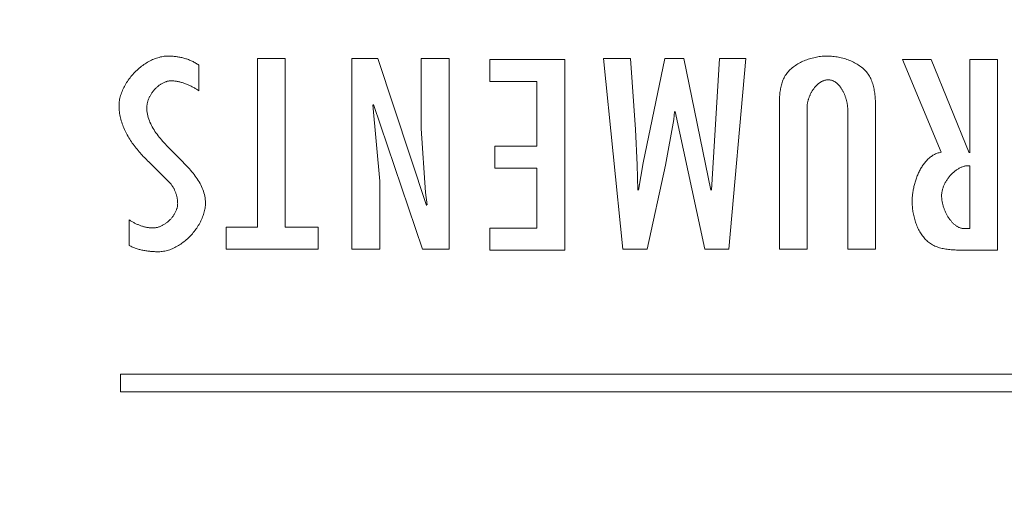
# Model space of a CAD drawing. Header units: millimetres. Extents: x 3925 to 5043, y -86 to 778.
# Tile 179 of 256: x 4254.76 to 4258.53, y 583.48 to 585.32. Entities that reach past the tile are written whole.
import ezdxf

# ---------------------------------------------------------------- set-up
doc = ezdxf.new("R2010")
doc.units = ezdxf.units.MM
doc.header["$LTSCALE"] = 46.255
doc.header["$PDMODE"] = 3
doc.header["$PDSIZE"] = 1
doc.layers.get('0').update_dxf_attribs({"linetype": 'CONTINUOUS'})
doc.layers.get('Defpoints').update_dxf_attribs({"linetype": 'CONTINUOUS'})
doc.layers.add('H30K-TOP-COVDXF_CONTINUOUS_LINE', color=7, linetype='CONTINUOUS')
doc.styles.add('SLDTEXTSTYLE0', font='arialbd.ttf', dxfattribs={"height": 5.5})
doc.styles.add('SLDTEXTSTYLE2', font='arial.ttf')
doc.dimstyles.new('SLDDIMSTYLE1', dxfattribs={"dimtxt": 5.650301, "dimasz": 4.572, "dimexe": 0, "dimexo": 0.0625, "dimgap": 1.412575, "dimtad": 0, "dimtih": 1, "dimtoh": 1, "dimlfac": 3.5, "dimrnd": 1e-09, "dimzin": 4, "dimdsep": 46, "dimtxsty": 'SLDTEXTSTYLE0', "dimsah": 1, "dimcen": 0.09, "dimadec": 0, "dimazin": 1, "dimtol": 1, "dimtp": 0.8, "dimtm": 0.8, "dimtfac": 1, "dimtdec": 1, "dimtofl": 0, "dimtmove": 0, "dimatfit": 3, "dimfxl": 1, "dimfrac": 2, "dimtolj": 1, "dimarcsym": 0})

# ---------------------------------------------------------------- blocks, each defined once
blk = doc.blocks.new('*D91')
at = {"color": 0, "linetype": 'Continuous', "lineweight": -2}
for p, q in [((4250.0088, 578.5073), (4250.0088, 613.1523)), ((4253.0088, 613.1523), (4313.8838, 613.1523)), ((4316.8838, 595.8895), (4316.8838, 613.1523))]:
    blk.add_line(p, q, dxfattribs=at)
at = {"color": 0, "linetype": 'Continuous', "lineweight": 0}
for points in [[(4253.0088, 613.6523), (4253.0088, 612.6523), (4250.0088, 613.1523)], [(4313.8838, 613.6523), (4313.8838, 612.6523), (4316.8838, 613.1523)]]:
    blk.add_solid(points, dxfattribs=at)
at = {"layer": 'Defpoints', "color": 0, "linetype": 'Continuous', "lineweight": 0}
for p in [(4316.8838, 613.1523), (4316.8838, 595.827), (4250.0088, 578.4448)]:
    blk.add_point(p, dxfattribs=at)
at = {"color": 0, "linetype": 'Continuous', "lineweight": 0, "insert": (4283.4463, 616.1171), "char_height": 3, "attachment_point": 5, "style": 'SLDTEXTSTYLE2'}
blk.add_mtext('\\A1;DIMENSION "2"', dxfattribs=at)
blk = doc.blocks.new('*D141')
at = {"color": 0, "linetype": 'Continuous', "lineweight": -2}
for p, q in [((4316.8213, 590.9448), (4223.7128, 590.9448)), ((4223.7128, 587.9448), (4223.7128, 546.4448)), ((4316.8213, 543.4448), (4223.7128, 543.4448))]:
    blk.add_line(p, q, dxfattribs=at)
at = {"color": 0, "linetype": 'Continuous', "lineweight": 0}
for points in [[(4223.2128, 587.9448), (4224.2128, 587.9448), (4223.7128, 590.9448)], [(4223.2128, 546.4448), (4224.2128, 546.4448), (4223.7128, 543.4448)]]:
    blk.add_solid(points, dxfattribs=at)
at = {"layer": 'Defpoints', "color": 0, "linetype": 'Continuous', "lineweight": 0}
for p in [(4316.8838, 590.9448), (4223.7128, 543.4448), (4316.8838, 543.4448)]:
    blk.add_point(p, dxfattribs=at)
at = {"color": 0, "linetype": 'Continuous', "lineweight": 0, "insert": (4220.7481, 567.1948), "char_height": 3, "attachment_point": 5, "rotation": 90, "style": 'SLDTEXTSTYLE2'}
blk.add_mtext('\\A1;DIMENSION "1"', dxfattribs=at)

msp = doc.modelspace()

# ---------------------------------------------------------------- linework, layer by layer
at = {"layer": 'H30K-TOP-COVDXF_CONTINUOUS_LINE', "color": 7, "linetype": 'Continuous', "lineweight": 0}
for p, q in [((4255.7763, 585.1695), (4255.6699, 585.1695)), ((4255.6699, 585.1695), (4255.6699, 584.5241)), ((4255.7763, 584.5241), (4255.7763, 585.1695)), ((4256.1302, 585.1695), (4256.0313, 585.1695)), ((4256.0313, 585.1695), (4256.0313, 584.4401)), ((4256.3176, 584.6074), (4256.1302, 585.1695)), ((4256.4038, 585.1695), (4256.2973, 585.1695)), ((4256.2973, 585.1695), (4256.2973, 584.9015)), ((4256.4038, 584.4401), (4256.4038, 585.1695)), ((4256.8466, 585.1659), (4256.5603, 585.1659)), ((4256.5603, 585.1659), (4256.5603, 585.0817)), ((4256.8466, 584.4365), (4256.8466, 585.1659)), ((4257.099, 585.1695), (4256.9947, 585.1695)), ((4256.9947, 585.1695), (4257.0692, 584.4401)), ((4257.1181, 584.8976), (4257.099, 585.1695)), ((4257.2299, 585.1695), (4257.147, 584.7709)), ((4257.3033, 585.1695), (4257.2299, 585.1695)), ((4257.4066, 584.6664), (4257.3033, 585.1695)), ((4257.4396, 585.1695), (4257.4087, 584.6664)), ((4257.5406, 585.1695), (4257.4396, 585.1695)), ((4257.4747, 584.4401), (4257.5406, 585.1695)), ((4258.2507, 585.1659), (4258.1401, 585.1659)), ((4258.1401, 585.1659), (4258.288, 584.8109)), ((4258.3956, 584.8089), (4258.2507, 585.1659)), ((4258.5041, 585.1659), (4258.3977, 585.1659)), ((4258.3977, 585.1659), (4258.3977, 584.8089)), ((4258.5041, 584.4365), (4258.5041, 585.1659)), ((4255.445, 585.0466), (4255.445, 585.1443)), ((4256.5603, 585.0817), (4256.7401, 585.0817)), ((4256.7401, 585.0817), (4256.7401, 584.8341)), ((4256.1378, 584.7003), (4256.1122, 584.9925)), ((4256.1144, 584.9944), (4256.3016, 584.4401)), ((4257.264, 584.9363), (4257.2672, 584.9664)), ((4257.2692, 584.9664), (4257.3831, 584.4401)), ((4257.6686, 584.9828), (4257.6687, 584.9576)), ((4257.7751, 584.4401), (4257.7751, 584.9857)), ((4257.9306, 584.975), (4257.9306, 584.4401)), ((4258.037, 584.9702), (4258.037, 584.9813)), ((4257.232, 584.7613), (4257.264, 584.9363)), ((4257.6687, 584.9576), (4257.6687, 584.4401)), ((4256.2973, 584.9015), (4256.3133, 584.6568)), ((4257.1246, 584.7623), (4257.1181, 584.8976)), ((4256.7401, 584.8341), (4256.5794, 584.8341)), ((4256.5794, 584.8341), (4256.5794, 584.75)), ((4255.2533, 584.7748), (4255.3342, 584.6944)), ((4256.5794, 584.75), (4256.7401, 584.75)), ((4256.7401, 584.75), (4256.7401, 584.5207)), ((4257.1267, 584.6664), (4257.1246, 584.7623)), ((4257.147, 584.7709), (4257.1289, 584.6664)), ((4257.1629, 584.4401), (4257.232, 584.7613)), ((4258.3977, 584.7596), (4258.3977, 584.5187)), ((4256.1378, 584.4401), (4256.1378, 584.7003)), ((4256.3133, 584.6568), (4256.3197, 584.6093)), ((4255.1789, 584.5522), (4255.1779, 584.4546)), ((4255.6699, 584.5241), (4255.5496, 584.5241)), ((4255.5496, 584.5241), (4255.5496, 584.4401)), ((4255.9018, 584.5241), (4255.7763, 584.5241)), ((4255.9018, 584.4401), (4255.9018, 584.5241)), ((4256.7401, 584.5207), (4256.5603, 584.5207)), ((4256.5603, 584.5207), (4256.5603, 584.4365)), ((4255.5496, 584.4401), (4255.9018, 584.4401)), ((4256.0313, 584.4401), (4256.1378, 584.4401)), ((4256.3016, 584.4401), (4256.4038, 584.4401)), ((4256.5603, 584.4365), (4256.8466, 584.4365)), ((4257.0692, 584.4401), (4257.1629, 584.4401)), ((4257.3831, 584.4401), (4257.4747, 584.4401)), ((4257.6687, 584.4401), (4257.7751, 584.4401)), ((4257.9306, 584.4401), (4258.0369, 584.4401)), ((4259.5238, 583.9618), (4255.1454, 583.9618)), ((4255.1454, 583.9618), (4255.1454, 583.8946)), ((4255.1454, 583.8946), (4259.5238, 583.8946))]:
    msp.add_line(p, q, dxfattribs=at)
for points in [[(4255.3279, 585.1792), (4255.3229, 585.1791), (4255.3179, 585.1787), (4255.3129, 585.1782), (4255.3079, 585.1775), (4255.3029, 585.1766), (4255.2979, 585.1756), (4255.2929, 585.1743), (4255.2879, 585.1729), (4255.2829, 585.1712), (4255.278, 585.1695), (4255.273, 585.1675), (4255.2681, 585.1654), (4255.2632, 585.1631), (4255.2583, 585.1607), (4255.2535, 585.1581), (4255.2487, 585.1554), (4255.244, 585.1526), (4255.2393, 585.1496), (4255.2347, 585.1465), (4255.2301, 585.1432), (4255.2256, 585.1399), (4255.2212, 585.1364), (4255.2168, 585.1328), (4255.2126, 585.1291), (4255.2083, 585.1253), (4255.2042, 585.1214), (4255.2002, 585.1174), (4255.1962, 585.1133), (4255.1924, 585.1091), (4255.1886, 585.1048), (4255.185, 585.1005), (4255.1815, 585.096), (4255.178, 585.0915), (4255.1747, 585.087), (4255.1715, 585.0824), (4255.1685, 585.0777), (4255.1655, 585.0729), (4255.1627, 585.0682), (4255.1601, 585.0633), (4255.1576, 585.0585), (4255.1552, 585.0536), (4255.153, 585.0486), (4255.1509, 585.0437), (4255.149, 585.0387), (4255.1472, 585.0337), (4255.1456, 585.0287), (4255.1442, 585.0237), (4255.143, 585.0186), (4255.1419, 585.0136), (4255.1411, 585.0086), (4255.1404, 585.0035), (4255.1399, 584.9985), (4255.1396, 584.9935), (4255.1395, 584.9886)], [(4255.445, 585.1443), (4255.442, 585.1465), (4255.4389, 585.1485), (4255.4358, 585.1505), (4255.4326, 585.1525), (4255.4294, 585.1543), (4255.4261, 585.1561), (4255.4228, 585.1579), (4255.4194, 585.1595), (4255.416, 585.1611), (4255.4126, 585.1626), (4255.4091, 585.164), (4255.4056, 585.1654), (4255.402, 585.1667), (4255.3985, 585.168), (4255.3949, 585.1691), (4255.3912, 585.1702), (4255.3876, 585.1713), (4255.3839, 585.1722), (4255.3802, 585.1731), (4255.3765, 585.174), (4255.3728, 585.1748), (4255.3691, 585.1755), (4255.3653, 585.1761), (4255.3616, 585.1767), (4255.3578, 585.1772), (4255.3541, 585.1777), (4255.3503, 585.1781), (4255.3466, 585.1784), (4255.3428, 585.1787), (4255.3391, 585.1789), (4255.3353, 585.179), (4255.3316, 585.1791), (4255.3279, 585.1792)], [(4257.8529, 585.1792), (4257.8478, 585.1791), (4257.8426, 585.1789), (4257.8374, 585.1786), (4257.8321, 585.1782), (4257.8268, 585.1776), (4257.8215, 585.1769), (4257.8162, 585.1761), (4257.8109, 585.1751), (4257.8056, 585.1741), (4257.8003, 585.1729), (4257.7949, 585.1716), (4257.7897, 585.1701), (4257.7844, 585.1686), (4257.7792, 585.1669), (4257.774, 585.1651), (4257.7689, 585.1632), (4257.7638, 585.1611), (4257.7588, 585.159), (4257.7539, 585.1567), (4257.7491, 585.1543), (4257.7443, 585.1518), (4257.7397, 585.1491), (4257.7351, 585.1464), (4257.7307, 585.1435), (4257.7264, 585.1405), (4257.7222, 585.1374), (4257.7181, 585.1342), (4257.7142, 585.1308), (4257.7104, 585.1274), (4257.7068, 585.1238), (4257.7034, 585.1202), (4257.7001, 585.1164), (4257.697, 585.1125), (4257.6941, 585.1084), (4257.6913, 585.1043), (4257.6889, 585.1002), (4257.6866, 585.096), (4257.6845, 585.0916), (4257.6826, 585.0872), (4257.6808, 585.0827), (4257.6792, 585.0782), (4257.6777, 585.0735), (4257.6764, 585.0688), (4257.6752, 585.064), (4257.6741, 585.0592), (4257.6732, 585.0543), (4257.6724, 585.0493), (4257.6716, 585.0443), (4257.671, 585.0393), (4257.6705, 585.0342), (4257.67, 585.0291), (4257.6696, 585.024), (4257.6693, 585.0189), (4257.6691, 585.0137), (4257.6689, 585.0086), (4257.6688, 585.0034), (4257.6687, 584.9982), (4257.6687, 584.9931), (4257.6686, 584.9828)], [(4258.037, 584.9813), (4258.037, 584.9868), (4258.0369, 584.9924), (4258.0367, 584.998), (4258.0365, 585.0036), (4258.0363, 585.0091), (4258.036, 585.0147), (4258.0356, 585.0202), (4258.0351, 585.0257), (4258.0346, 585.0312), (4258.0339, 585.0366), (4258.0332, 585.0421), (4258.0323, 585.0474), (4258.0314, 585.0527), (4258.0303, 585.058), (4258.0291, 585.0632), (4258.0277, 585.0683), (4258.0262, 585.0734), (4258.0246, 585.0783), (4258.0228, 585.0832), (4258.0208, 585.088), (4258.0187, 585.0927), (4258.0164, 585.0973), (4258.0139, 585.1018), (4258.0112, 585.1062), (4258.0084, 585.1105), (4258.0054, 585.1145), (4258.0022, 585.1184), (4257.9988, 585.1222), (4257.9953, 585.1259), (4257.9916, 585.1294), (4257.9878, 585.1329), (4257.9838, 585.1362), (4257.9796, 585.1394), (4257.9754, 585.1424), (4257.971, 585.1454), (4257.9665, 585.1482), (4257.9619, 585.151), (4257.9571, 585.1536), (4257.9523, 585.156), (4257.9474, 585.1584), (4257.9424, 585.1606), (4257.9374, 585.1627), (4257.9323, 585.1647), (4257.9271, 585.1665), (4257.9219, 585.1683), (4257.9166, 585.1699), (4257.9113, 585.1713), (4257.906, 585.1727), (4257.9006, 585.1739), (4257.8953, 585.175), (4257.8899, 585.176), (4257.8845, 585.1768), (4257.8792, 585.1776), (4257.8738, 585.1781), (4257.8685, 585.1786), (4257.8633, 585.1789), (4257.858, 585.1791), (4257.8529, 585.1792)], [(4255.2459, 584.9828), (4255.246, 584.9853), (4255.2461, 584.9878), (4255.2463, 584.9904), (4255.2467, 584.9929), (4255.2471, 584.9955), (4255.2476, 584.9981), (4255.2481, 585.0007), (4255.2488, 585.0033), (4255.2495, 585.0059), (4255.2503, 585.0084), (4255.2512, 585.011), (4255.2522, 585.0136), (4255.2532, 585.0162), (4255.2543, 585.0187), (4255.2555, 585.0212), (4255.2568, 585.0238), (4255.2581, 585.0263), (4255.2595, 585.0287), (4255.2609, 585.0312), (4255.2624, 585.0336), (4255.264, 585.036), (4255.2656, 585.0384), (4255.2673, 585.0408), (4255.269, 585.0431), (4255.2708, 585.0453), (4255.2726, 585.0476), (4255.2745, 585.0498), (4255.2764, 585.0519), (4255.2784, 585.054), (4255.2804, 585.056), (4255.2824, 585.058), (4255.2845, 585.06), (4255.2867, 585.0619), (4255.2888, 585.0637), (4255.291, 585.0654), (4255.2933, 585.0672), (4255.2955, 585.0688), (4255.2978, 585.0704), (4255.3001, 585.0719), (4255.3025, 585.0733), (4255.3048, 585.0746), (4255.3072, 585.0759), (4255.3096, 585.0771), (4255.3121, 585.0782), (4255.3145, 585.0792), (4255.317, 585.0802), (4255.3194, 585.081), (4255.3219, 585.0818), (4255.3244, 585.0825), (4255.3269, 585.083), (4255.3294, 585.0835), (4255.3319, 585.0839), (4255.3344, 585.0841), (4255.337, 585.0843), (4255.3395, 585.0844)], [(4255.3395, 585.0844), (4255.3428, 585.0843), (4255.3461, 585.0842), (4255.3494, 585.084), (4255.3526, 585.0837), (4255.3559, 585.0833), (4255.3592, 585.0828), (4255.3625, 585.0823), (4255.3657, 585.0817), (4255.369, 585.081), (4255.3722, 585.0803), (4255.3755, 585.0794), (4255.3787, 585.0786), (4255.3819, 585.0776), (4255.3851, 585.0766), (4255.3883, 585.0755), (4255.3914, 585.0744), (4255.3946, 585.0732), (4255.3977, 585.072), (4255.4008, 585.0707), (4255.4039, 585.0694), (4255.407, 585.068), (4255.4101, 585.0665), (4255.4131, 585.0651), (4255.4162, 585.0636), (4255.4192, 585.062), (4255.4221, 585.0604), (4255.4251, 585.0588), (4255.428, 585.0571), (4255.4309, 585.0554), (4255.4338, 585.0537), (4255.4366, 585.0519), (4255.4394, 585.0502), (4255.4422, 585.0484), (4255.445, 585.0466)], [(4257.7751, 584.9857), (4257.7752, 584.9879), (4257.7753, 584.9902), (4257.7755, 584.9924), (4257.7758, 584.9947), (4257.7761, 584.997), (4257.7764, 584.9994), (4257.7769, 585.0017), (4257.7774, 585.004), (4257.7779, 585.0064), (4257.7785, 585.0088), (4257.7791, 585.0112), (4257.7798, 585.0135), (4257.7806, 585.0159), (4257.7814, 585.0183), (4257.7822, 585.0206), (4257.7831, 585.023), (4257.784, 585.0254), (4257.785, 585.0277), (4257.7861, 585.03), (4257.7872, 585.0324), (4257.7883, 585.0347), (4257.7895, 585.037), (4257.7907, 585.0392), (4257.7919, 585.0415), (4257.7932, 585.0437), (4257.7946, 585.0459), (4257.7959, 585.048), (4257.7974, 585.0501), (4257.7988, 585.0522), (4257.8003, 585.0543), (4257.8018, 585.0563), (4257.8034, 585.0583), (4257.805, 585.0602), (4257.8066, 585.0621), (4257.8083, 585.0639), (4257.81, 585.0657), (4257.8117, 585.0674), (4257.8135, 585.0691), (4257.8153, 585.0707), (4257.8171, 585.0723), (4257.8189, 585.0738), (4257.8208, 585.0753), (4257.8227, 585.0767), (4257.8246, 585.078), (4257.8266, 585.0792), (4257.8286, 585.0804), (4257.8306, 585.0815), (4257.8326, 585.0825), (4257.8346, 585.0835), (4257.8367, 585.0843), (4257.8388, 585.0851), (4257.8409, 585.0858), (4257.843, 585.0864), (4257.8451, 585.087), (4257.8473, 585.0874), (4257.8494, 585.0877), (4257.8516, 585.088), (4257.8538, 585.0881), (4257.856, 585.0882)], [(4257.856, 585.0882), (4257.8582, 585.0881), (4257.8603, 585.088), (4257.8624, 585.0877), (4257.8644, 585.0874), (4257.8665, 585.0869), (4257.8685, 585.0864), (4257.8705, 585.0858), (4257.8724, 585.0851), (4257.8744, 585.0843), (4257.8763, 585.0834), (4257.8782, 585.0824), (4257.88, 585.0814), (4257.8819, 585.0803), (4257.8837, 585.0791), (4257.8854, 585.0778), (4257.8872, 585.0765), (4257.8889, 585.0751), (4257.8906, 585.0736), (4257.8922, 585.0721), (4257.8938, 585.0705), (4257.8954, 585.0689), (4257.897, 585.0672), (4257.8985, 585.0654), (4257.9, 585.0636), (4257.9015, 585.0617), (4257.9029, 585.0598), (4257.9043, 585.0579), (4257.9057, 585.0559), (4257.9071, 585.0538), (4257.9084, 585.0517), (4257.9096, 585.0496), (4257.9109, 585.0475), (4257.9121, 585.0453), (4257.9132, 585.043), (4257.9144, 585.0408), (4257.9155, 585.0385), (4257.9165, 585.0362), (4257.9176, 585.0339), (4257.9186, 585.0316), (4257.9195, 585.0292), (4257.9204, 585.0268), (4257.9213, 585.0244), (4257.9221, 585.022), (4257.9229, 585.0196), (4257.9237, 585.0172), (4257.9244, 585.0148), (4257.9251, 585.0124), (4257.9258, 585.0099), (4257.9264, 585.0075), (4257.927, 585.0051), (4257.9275, 585.0027), (4257.928, 585.0003), (4257.9284, 584.9979), (4257.9288, 584.9955), (4257.9292, 584.9931), (4257.9295, 584.9908), (4257.9298, 584.9885), (4257.93, 584.9861), (4257.9302, 584.9839), (4257.9304, 584.9816), (4257.9305, 584.9794), (4257.9306, 584.9772), (4257.9306, 584.975)], [(4255.1395, 584.9886), (4255.1396, 584.9828), (4255.1398, 584.977), (4255.1403, 584.9713), (4255.1409, 584.9656), (4255.1417, 584.9599), (4255.1427, 584.9542), (4255.1438, 584.9485), (4255.1451, 584.9428), (4255.1465, 584.9372), (4255.1481, 584.9316), (4255.1498, 584.926), (4255.1517, 584.9204), (4255.1537, 584.9149), (4255.1558, 584.9094), (4255.1581, 584.9039), (4255.1605, 584.8985), (4255.163, 584.8931), (4255.1656, 584.8878), (4255.1683, 584.8824), (4255.1712, 584.8772), (4255.1742, 584.8719), (4255.1772, 584.8667), (4255.1804, 584.8616), (4255.1836, 584.8565), (4255.1869, 584.8514), (4255.1904, 584.8464), (4255.1939, 584.8415), (4255.1974, 584.8366), (4255.2011, 584.8318), (4255.2048, 584.827), (4255.2086, 584.8223), (4255.2124, 584.8176), (4255.2163, 584.813), (4255.2203, 584.8085), (4255.2243, 584.804), (4255.2283, 584.7996), (4255.2324, 584.7953), (4255.2365, 584.791), (4255.2407, 584.7868), (4255.2449, 584.7827), (4255.2491, 584.7787), (4255.2533, 584.7748)], [(4255.3739, 584.7842), (4255.3425, 584.8156), (4255.3373, 584.8208), (4255.3321, 584.8261), (4255.327, 584.8313), (4255.3219, 584.8366), (4255.317, 584.8419), (4255.3121, 584.8472), (4255.3073, 584.8526), (4255.3026, 584.858), (4255.298, 584.8634), (4255.2935, 584.8688), (4255.2892, 584.8743), (4255.285, 584.8798), (4255.281, 584.8854), (4255.2771, 584.891), (4255.2735, 584.8967), (4255.27, 584.9024), (4255.2666, 584.9082), (4255.2635, 584.914), (4255.2607, 584.9199), (4255.258, 584.9258), (4255.2556, 584.9319), (4255.2534, 584.938), (4255.2515, 584.9441), (4255.2498, 584.9504), (4255.2484, 584.9567), (4255.2474, 584.9631), (4255.2466, 584.9696), (4255.2461, 584.9761), (4255.2459, 584.9828)], [(4258.0369, 584.4401), (4258.037, 584.9538), (4258.037, 584.9702)], [(4255.4705, 584.6171), (4255.4703, 584.6237), (4255.4698, 584.6303), (4255.469, 584.6368), (4255.4679, 584.6432), (4255.4666, 584.6495), (4255.4649, 584.6557), (4255.463, 584.6619), (4255.4608, 584.668), (4255.4584, 584.674), (4255.4557, 584.6799), (4255.4529, 584.6858), (4255.4497, 584.6917), (4255.4464, 584.6974), (4255.4429, 584.7032), (4255.4392, 584.7088), (4255.4354, 584.7144), (4255.4314, 584.72), (4255.4272, 584.7255), (4255.4228, 584.731), (4255.4184, 584.7365), (4255.4138, 584.7419), (4255.4091, 584.7472), (4255.4043, 584.7526), (4255.3994, 584.7579), (4255.3944, 584.7632), (4255.3894, 584.7685), (4255.3843, 584.7738), (4255.3791, 584.779), (4255.3739, 584.7842)], [(4258.288, 584.8109), (4258.2843, 584.8102), (4258.2807, 584.8094), (4258.2771, 584.8084), (4258.2736, 584.8072), (4258.2702, 584.8059), (4258.2668, 584.8045), (4258.2635, 584.8029), (4258.2602, 584.8011), (4258.257, 584.7993), (4258.2539, 584.7973), (4258.2508, 584.7952), (4258.2478, 584.7929), (4258.2448, 584.7906), (4258.2419, 584.7881), (4258.239, 584.7855), (4258.2363, 584.7828), (4258.2335, 584.7801), (4258.2309, 584.7772), (4258.2283, 584.7742), (4258.2258, 584.7711), (4258.2233, 584.7679), (4258.2209, 584.7647), (4258.2185, 584.7614), (4258.2162, 584.758), (4258.214, 584.7545), (4258.2119, 584.7509), (4258.2098, 584.7473), (4258.2077, 584.7436), (4258.2058, 584.7399), (4258.2039, 584.7361), (4258.202, 584.7323), (4258.2002, 584.7284), (4258.1985, 584.7245), (4258.1969, 584.7205), (4258.1953, 584.7165), (4258.1938, 584.7124), (4258.1923, 584.7084), (4258.1909, 584.7043), (4258.1896, 584.7002), (4258.1884, 584.6961), (4258.1872, 584.6919), (4258.1861, 584.6878), (4258.185, 584.6836), (4258.184, 584.6795), (4258.1831, 584.6753), (4258.1822, 584.6712), (4258.1814, 584.667), (4258.1807, 584.6629), (4258.1801, 584.6588), (4258.1795, 584.6547), (4258.179, 584.6507), (4258.1785, 584.6466), (4258.1781, 584.6426), (4258.1778, 584.6387), (4258.1776, 584.6347), (4258.1774, 584.6308), (4258.1773, 584.627), (4258.1773, 584.6232)], [(4258.2901, 584.6445), (4258.2902, 584.6472), (4258.2903, 584.6499), (4258.2906, 584.6527), (4258.2909, 584.6555), (4258.2913, 584.6583), (4258.2919, 584.6611), (4258.2925, 584.6639), (4258.2931, 584.6667), (4258.2939, 584.6696), (4258.2948, 584.6724), (4258.2957, 584.6752), (4258.2967, 584.678), (4258.2978, 584.6809), (4258.299, 584.6837), (4258.3002, 584.6865), (4258.3015, 584.6892), (4258.3029, 584.692), (4258.3043, 584.6947), (4258.3059, 584.6975), (4258.3074, 584.7002), (4258.3091, 584.7028), (4258.3108, 584.7055), (4258.3125, 584.7081), (4258.3144, 584.7107), (4258.3162, 584.7132), (4258.3182, 584.7157), (4258.3201, 584.7182), (4258.3222, 584.7206), (4258.3243, 584.7229), (4258.3264, 584.7253), (4258.3286, 584.7275), (4258.3308, 584.7297), (4258.333, 584.7319), (4258.3353, 584.734), (4258.3376, 584.736), (4258.34, 584.738), (4258.3424, 584.7399), (4258.3449, 584.7417), (4258.3473, 584.7434), (4258.3498, 584.7451), (4258.3523, 584.7467), (4258.3549, 584.7482), (4258.3575, 584.7497), (4258.3601, 584.751), (4258.3627, 584.7523), (4258.3653, 584.7535), (4258.368, 584.7546), (4258.3706, 584.7555), (4258.3733, 584.7564), (4258.376, 584.7572), (4258.3787, 584.7579), (4258.3814, 584.7585), (4258.3841, 584.759), (4258.3868, 584.7593), (4258.3895, 584.7596), (4258.3922, 584.7597), (4258.395, 584.7597), (4258.3977, 584.7596)], [(4255.3342, 584.6944), (4255.3359, 584.6925), (4255.3375, 584.6904), (4255.339, 584.6884), (4255.3406, 584.6863), (4255.3421, 584.6841), (4255.3435, 584.682), (4255.3449, 584.6797), (4255.3463, 584.6775), (4255.3476, 584.6752), (4255.3489, 584.6729), (4255.3501, 584.6706), (4255.3513, 584.6682), (4255.3524, 584.6658), (4255.3535, 584.6634), (4255.3545, 584.661), (4255.3555, 584.6585), (4255.3565, 584.6561), (4255.3574, 584.6536), (4255.3582, 584.6511), (4255.359, 584.6485), (4255.3597, 584.646), (4255.3604, 584.6434), (4255.361, 584.6409), (4255.3616, 584.6383), (4255.3621, 584.6357), (4255.3626, 584.6332), (4255.363, 584.6306), (4255.3633, 584.628), (4255.3636, 584.6254), (4255.3638, 584.6228), (4255.3639, 584.6203), (4255.364, 584.6177), (4255.3641, 584.6151)], [(4258.1773, 584.6232), (4258.1773, 584.6184), (4258.1775, 584.6136), (4258.1777, 584.6087), (4258.1781, 584.6038), (4258.1785, 584.5988), (4258.1791, 584.5938), (4258.1797, 584.5888), (4258.1805, 584.5838), (4258.1813, 584.5788), (4258.1823, 584.5738), (4258.1833, 584.5688), (4258.1845, 584.5638), (4258.1857, 584.5588), (4258.1871, 584.5538), (4258.1886, 584.5489), (4258.1901, 584.544), (4258.1918, 584.5392), (4258.1936, 584.5344), (4258.1955, 584.5297), (4258.1975, 584.525), (4258.1996, 584.5204), (4258.2018, 584.5159), (4258.2041, 584.5114), (4258.2065, 584.5071), (4258.209, 584.5028), (4258.2116, 584.4986), (4258.2144, 584.4946), (4258.2172, 584.4907), (4258.2202, 584.4868), (4258.2232, 584.4831), (4258.2264, 584.4796), (4258.2297, 584.4761), (4258.233, 584.4729), (4258.2365, 584.4697), (4258.2401, 584.4668), (4258.2439, 584.4639), (4258.2477, 584.4613), (4258.2517, 584.4588), (4258.2558, 584.4565), (4258.26, 584.4543), (4258.2643, 584.4523), (4258.2687, 584.4504), (4258.2732, 584.4487), (4258.2778, 584.4472), (4258.2824, 584.4458), (4258.2871, 584.4445), (4258.2919, 584.4433), (4258.2967, 584.4423), (4258.3016, 584.4413), (4258.3065, 584.4405), (4258.3114, 584.4398), (4258.3164, 584.4392), (4258.3214, 584.4386), (4258.3264, 584.4381), (4258.3315, 584.4378), (4258.3365, 584.4374), (4258.3416, 584.4372), (4258.3466, 584.437), (4258.3516, 584.4368), (4258.3566, 584.4367), (4258.3616, 584.4366), (4258.3666, 584.4366), (4258.3715, 584.4365), (4258.5041, 584.4365)], [(4258.3977, 584.5187), (4258.3781, 584.5187), (4258.3757, 584.5188), (4258.3732, 584.519), (4258.3708, 584.5194), (4258.3684, 584.5198), (4258.366, 584.5204), (4258.3637, 584.5211), (4258.3613, 584.5218), (4258.359, 584.5227), (4258.3567, 584.5237), (4258.3545, 584.5247), (4258.3523, 584.5259), (4258.3501, 584.5271), (4258.3479, 584.5284), (4258.3458, 584.5298), (4258.3437, 584.5313), (4258.3416, 584.5329), (4258.3395, 584.5345), (4258.3375, 584.5363), (4258.3355, 584.5381), (4258.3336, 584.5399), (4258.3317, 584.5418), (4258.3298, 584.5438), (4258.3279, 584.5459), (4258.3261, 584.548), (4258.3243, 584.5502), (4258.3226, 584.5524), (4258.3209, 584.5547), (4258.3192, 584.557), (4258.3176, 584.5593), (4258.316, 584.5618), (4258.3145, 584.5642), (4258.313, 584.5667), (4258.3115, 584.5692), (4258.3101, 584.5718), (4258.3087, 584.5744), (4258.3074, 584.577), (4258.3061, 584.5797), (4258.3049, 584.5823), (4258.3037, 584.585), (4258.3025, 584.5877), (4258.3014, 584.5904), (4258.3003, 584.5932), (4258.2993, 584.5959), (4258.2984, 584.5987), (4258.2975, 584.6015), (4258.2966, 584.6042), (4258.2958, 584.607), (4258.295, 584.6098), (4258.2943, 584.6125), (4258.2937, 584.6153), (4258.2931, 584.618), (4258.2925, 584.6208), (4258.292, 584.6235), (4258.2916, 584.6262), (4258.2912, 584.6289), (4258.2909, 584.6316), (4258.2906, 584.6342), (4258.2904, 584.6368), (4258.2903, 584.6394), (4258.2902, 584.6419), (4258.2901, 584.6445)], [(4255.3641, 584.6151), (4255.364, 584.6126), (4255.3639, 584.6102), (4255.3636, 584.6077), (4255.3633, 584.6052), (4255.3628, 584.6027), (4255.3623, 584.6002), (4255.3617, 584.5977), (4255.3609, 584.5952), (4255.3601, 584.5927), (4255.3593, 584.5903), (4255.3583, 584.5878), (4255.3572, 584.5854), (4255.3561, 584.5829), (4255.3549, 584.5805), (4255.3536, 584.5781), (4255.3523, 584.5757), (4255.3509, 584.5734), (4255.3494, 584.571), (4255.3478, 584.5687), (4255.3462, 584.5665), (4255.3446, 584.5642), (4255.3428, 584.562), (4255.341, 584.5599), (4255.3392, 584.5577), (4255.3373, 584.5556), (4255.3354, 584.5536), (4255.3334, 584.5516), (4255.3313, 584.5496), (4255.3293, 584.5477), (4255.3271, 584.5458), (4255.325, 584.544), (4255.3228, 584.5422), (4255.3205, 584.5405), (4255.3183, 584.5389), (4255.316, 584.5373), (4255.3137, 584.5358), (4255.3113, 584.5343), (4255.3089, 584.5329), (4255.3065, 584.5316), (4255.3041, 584.5303), (4255.3017, 584.5292), (4255.2992, 584.528), (4255.2968, 584.527), (4255.2943, 584.5261), (4255.2918, 584.5252), (4255.2893, 584.5244), (4255.2868, 584.5237), (4255.2843, 584.5231), (4255.2818, 584.5226), (4255.2793, 584.5221), (4255.2768, 584.5218), (4255.2743, 584.5215), (4255.2718, 584.5214), (4255.2693, 584.5213)], [(4255.2907, 584.4304), (4255.2955, 584.4305), (4255.3003, 584.4308), (4255.3051, 584.4313), (4255.3099, 584.432), (4255.3148, 584.4329), (4255.3196, 584.4339), (4255.3244, 584.4352), (4255.3292, 584.4366), (4255.334, 584.4382), (4255.3388, 584.44), (4255.3435, 584.4419), (4255.3482, 584.444), (4255.3529, 584.4462), (4255.3575, 584.4486), (4255.3621, 584.4511), (4255.3667, 584.4538), (4255.3712, 584.4566), (4255.3757, 584.4596), (4255.3801, 584.4627), (4255.3844, 584.4658), (4255.3887, 584.4692), (4255.393, 584.4726), (4255.3971, 584.4761), (4255.4012, 584.4798), (4255.4052, 584.4835), (4255.4091, 584.4874), (4255.413, 584.4913), (4255.4167, 584.4953), (4255.4204, 584.4995), (4255.4239, 584.5037), (4255.4274, 584.5079), (4255.4308, 584.5123), (4255.434, 584.5167), (4255.4371, 584.5211), (4255.4402, 584.5257), (4255.4431, 584.5303), (4255.4458, 584.5349), (4255.4485, 584.5396), (4255.451, 584.5443), (4255.4534, 584.549), (4255.4556, 584.5538), (4255.4577, 584.5587), (4255.4597, 584.5635), (4255.4615, 584.5684), (4255.4632, 584.5732), (4255.4646, 584.5781), (4255.466, 584.583), (4255.4671, 584.5879), (4255.4681, 584.5928), (4255.469, 584.5977), (4255.4696, 584.6025), (4255.4701, 584.6074), (4255.4704, 584.6122), (4255.4705, 584.6171)], [(4255.2693, 584.5213), (4255.2664, 584.5214), (4255.2636, 584.5215), (4255.2607, 584.5217), (4255.2578, 584.5219), (4255.2549, 584.5222), (4255.252, 584.5226), (4255.2491, 584.523), (4255.2462, 584.5235), (4255.2433, 584.5241), (4255.2405, 584.5247), (4255.2376, 584.5254), (4255.2348, 584.5262), (4255.2319, 584.527), (4255.2291, 584.5278), (4255.2263, 584.5287), (4255.2235, 584.5297), (4255.2207, 584.5307), (4255.218, 584.5317), (4255.2152, 584.5328), (4255.2125, 584.534), (4255.2097, 584.5351), (4255.207, 584.5364), (4255.2044, 584.5376), (4255.2017, 584.5389), (4255.1991, 584.5403), (4255.1965, 584.5417), (4255.1939, 584.5431), (4255.1913, 584.5445), (4255.1888, 584.546), (4255.1863, 584.5475), (4255.1838, 584.5491), (4255.1813, 584.5506), (4255.1789, 584.5522)], [(4255.1779, 584.4546), (4255.1812, 584.4528), (4255.1845, 584.4512), (4255.1879, 584.4496), (4255.1913, 584.4481), (4255.1947, 584.4467), (4255.1982, 584.4453), (4255.2017, 584.444), (4255.2053, 584.4428), (4255.2088, 584.4416), (4255.2124, 584.4405), (4255.216, 584.4395), (4255.2197, 584.4385), (4255.2233, 584.4376), (4255.227, 584.4368), (4255.2307, 584.436), (4255.2344, 584.4353), (4255.2381, 584.4346), (4255.2419, 584.434), (4255.2456, 584.4334), (4255.2494, 584.4329), (4255.2531, 584.4324), (4255.2569, 584.432), (4255.2606, 584.4317), (4255.2644, 584.4314), (4255.2682, 584.4311), (4255.2719, 584.4309), (4255.2757, 584.4307), (4255.2795, 584.4306), (4255.2832, 584.4305), (4255.2869, 584.4304), (4255.2907, 584.4304)]]:
    msp.add_lwpolyline(points, dxfattribs=at)

# ---------------------------------------------------------------- dimensions: what is measured, and where the dimension line sits
at = {"color": 2, "linetype": 'Continuous', "lineweight": 0}
for base, p1, p2, angle, text, override, picture, middle in [((4316.8838, 613.1523), (4250.0088, 578.4448), (4316.8838, 595.827), 0, 'DIMENSION "2"', {"dimtxt": 3, "dimasz": 3, "dimtad": 1, "dimtih": 0, "dimlfac": 4, "dimtxsty": 'SLDTEXTSTYLE2', "dimtol": 0, "dimtp": 0.6, "dimtm": 0.6}, '*D91', (4283.4463, 613.1523)), ((4223.7128, 543.4448), (4316.8838, 590.9448), (4316.8838, 543.4448), 90, 'DIMENSION "1"', {"dimtxt": 3, "dimasz": 3, "dimtad": 1, "dimtih": 0, "dimtoh": 0, "dimlfac": 4, "dimtxsty": 'SLDTEXTSTYLE2', "dimtol": 0, "dimtp": 0.2, "dimtm": 0.2}, '*D141', (4223.7128, 567.1948))]:
    dim = msp.add_linear_dim(base=base, p1=p1, p2=p2, angle=angle, text=text, dimstyle='SLDDIMSTYLE1', override=override, dxfattribs=at)
    dim.commit()
    dim.dimension.update_dxf_attribs({"geometry": picture, "text_midpoint": middle, "dimtype": 160})

doc.saveas('drawing.dxf')
